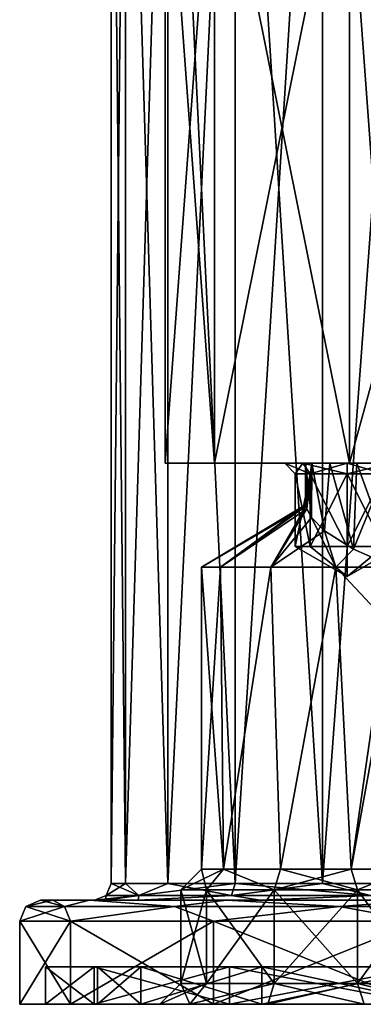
# Model space of a CAD drawing. Header units: millimetres. Extents: x -175 to 175, y 0 to 204.
# Tile 71 of 138: x 125 to 142, y 0 to 47. Entities that reach past the tile are written whole.
import ezdxf

# ---------------------------------------------------------------- set-up
doc = ezdxf.new("R2010")
doc.units = ezdxf.units.MM
doc.header["$LTSCALE"] = 65.185185
for name, color, linetype in [('306', 7, 'CONTINUOUS'), ('307', 7, 'CONTINUOUS'), ('308', 7, 'CONTINUOUS'), ('309', 7, 'CONTINUOUS'), ('310', 7, 'CONTINUOUS'), ('311', 7, 'CONTINUOUS'), ('312', 7, 'CONTINUOUS'), ('313', 7, 'CONTINUOUS'), ('314', 7, 'CONTINUOUS'), ('315', 7, 'CONTINUOUS'), ('316', 7, 'CONTINUOUS'), ('317', 7, 'CONTINUOUS'), ('318', 7, 'CONTINUOUS'), ('319', 7, 'CONTINUOUS'), ('320', 7, 'CONTINUOUS'), ('321', 7, 'CONTINUOUS'), ('322', 7, 'CONTINUOUS'), ('323', 7, 'CONTINUOUS'), ('324', 7, 'CONTINUOUS'), ('340', 7, 'CONTINUOUS'), ('341', 7, 'CONTINUOUS'), ('342', 7, 'CONTINUOUS'), ('343', 7, 'CONTINUOUS'), ('344', 7, 'CONTINUOUS'), ('345', 7, 'CONTINUOUS'), ('346', 7, 'CONTINUOUS'), ('347', 7, 'CONTINUOUS'), ('348', 7, 'CONTINUOUS'), ('361', 7, 'CONTINUOUS'), ('363', 7, 'CONTINUOUS'), ('373', 7, 'CONTINUOUS'), ('374', 7, 'CONTINUOUS'), ('375', 7, 'CONTINUOUS'), ('376', 7, 'CONTINUOUS'), ('377', 7, 'CONTINUOUS'), ('378', 7, 'CONTINUOUS')]:
    doc.layers.add(name, color=color, linetype=linetype)

msp = doc.modelspace()

# ---------------------------------------------------------------- linework, layer by layer
at = {"layer": '306', "color": 7, "linetype": 'CONTINUOUS', "true_color": 0xe0f2ff}
for points in [[(132.25, 26), (167.75, 26), (150, 26, -1), (132.25, 26)], [(167.75, 26), (132.25, 26), (143, 26, 1), (167.75, 26)], [(132.25, 26), (134.628, 26, 8.875), (140.171, 26, 2.172), (132.25, 26)], [(134.628, 26, -8.875), (132.25, 26), (138.879, 26, -7.879), (134.628, 26, -8.875)], [(146.305, 26, -6.531), (132.25, 26), (146, 26, -5), (146.305, 26, -6.531)], [(132.25, 26), (146.305, 26, -6.531), (141, 26, -7), (132.25, 26)], [(146, 26, -5), (132.25, 26), (146.305, 26, -3.469), (146, 26, -5)], [(146.305, 26, -3.469), (132.25, 26), (147.171, 26, -2.172), (146.305, 26, -3.469)], [(147.171, 26, -2.172), (132.25, 26), (148.469, 26, -1.304), (147.171, 26, -2.172)], [(148.469, 26, -1.304), (132.25, 26), (150, 26, -1), (148.469, 26, -1.304)], [(143, 26, 1), (132.25, 26), (141.469, 26, 1.304), (143, 26, 1)], [(141.469, 26, 1.304), (132.25, 26), (140.171, 26, 2.172), (141.469, 26, 1.304)], [(138.879, 26, -7.879), (132.25, 26), (141, 26, -7), (138.879, 26, -7.879)], [(134.628, 26, 8.875), (141.125, 26, 15.372), (143, 26, 9), (134.628, 26, 8.875)], [(140.171, 26, 2.172), (134.628, 26, 8.875), (139.305, 26, 3.469), (140.171, 26, 2.172)], [(139.305, 26, 3.469), (134.628, 26, 8.875), (139, 26, 5), (139.305, 26, 3.469)], [(139, 26, 5), (134.628, 26, 8.875), (139.305, 26, 6.531), (139, 26, 5)], [(139.305, 26, 6.531), (134.628, 26, 8.875), (140.171, 26, 7.828), (139.305, 26, 6.531)], [(140.171, 26, 7.828), (134.628, 26, 8.875), (141.469, 26, 8.696), (140.171, 26, 7.828)], [(141.469, 26, 8.696), (134.628, 26, 8.875), (143, 26, 9), (141.469, 26, 8.696)], [(141.125, 26, -15.372), (134.628, 26, -8.875), (138.879, 26, -12.121), (141.125, 26, -15.372)], [(138, 26, -10), (134.628, 26, -8.875), (138.879, 26, -7.879), (138, 26, -10)], [(134.628, 26, -8.875), (138, 26, -10), (138.879, 26, -12.121), (134.628, 26, -8.875)], [(141, 26, -13), (141.125, 26, -15.372), (138.879, 26, -12.121), (141, 26, -13)], [(158.875, 26, -15.372), (141.125, 26, -15.372), (141, 26, -13), (158.875, 26, -15.372)], [(159, 26, -13), (158.875, 26, -15.372), (141, 26, -13), (159, 26, -13)], [(146.305, 26, -6.531), (147.171, 26, -7.828), (141, 26, -7), (146.305, 26, -6.531)], [(141, 26, -7), (147.171, 26, -7.828), (143.121, 26, -7.879), (141, 26, -7)], [(143.121, 26, -12.121), (159, 26, -13), (141, 26, -13), (143.121, 26, -12.121)], [(158.875, 26, 15.372), (165.372, 26, 8.875), (141.125, 26, 15.372), (158.875, 26, 15.372)], [(141.125, 26, 15.372), (165.372, 26, 8.875), (157, 26, 9), (141.125, 26, 15.372)], [(150, 26, 17.75), (158.875, 26, 15.372), (141.125, 26, 15.372), (150, 26, 17.75)], [(143, 26, 9), (141.125, 26, 15.372), (157, 26, 9), (143, 26, 9)], [(150, 26, -17.75), (141.125, 26, -15.372), (158.875, 26, -15.372), (150, 26, -17.75)]]:
    msp.add_3dface(points, dxfattribs=at)
at = {"layer": '307', "color": 7, "linetype": 'CONTINUOUS', "true_color": 0xe0f2ff}
for points in [[(132.25, 26), (134.628, 26, -8.875), (132.25, 58.25), (132.25, 26)], [(132.25, 58.25), (134.628, 26, -8.875), (134.628, 58.25, -8.875), (132.25, 58.25)], [(134.628, 26, -8.875), (141.125, 26, -15.372), (134.628, 58.25, -8.875), (134.628, 26, -8.875)], [(134.628, 58.25, -8.875), (141.125, 26, -15.372), (141.125, 58.25, -15.372), (134.628, 58.25, -8.875)], [(141.125, 26, -15.372), (150, 26, -17.75), (141.125, 58.25, -15.372), (141.125, 26, -15.372)], [(141.125, 58.25, -15.372), (150, 26, -17.75), (150, 58.25, -17.75), (141.125, 58.25, -15.372)]]:
    msp.add_3dface(points, dxfattribs=at)
at = {"layer": '308', "color": 7, "linetype": 'CONTINUOUS', "true_color": 0xe0f2ff}
for points in [[(129.65, 72.609), (130.343, 72.609, -5.267), (129.65, 5.8), (129.65, 72.609)], [(129.65, 5.8), (130.343, 72.609, -5.267), (130.343, 5.8, -5.267), (129.65, 5.8)], [(130.343, 72.609, -5.267), (132.376, 72.609, -10.175), (130.343, 5.8, -5.267), (130.343, 72.609, -5.267)], [(130.343, 5.8, -5.267), (132.376, 72.609, -10.175), (132.376, 5.8, -10.175), (130.343, 5.8, -5.267)], [(132.376, 72.609, -10.175), (135.61, 72.609, -14.39), (132.376, 5.8, -10.175), (132.376, 72.609, -10.175)], [(132.376, 5.8, -10.175), (135.61, 72.609, -14.39), (135.61, 5.8, -14.39), (132.376, 5.8, -10.175)], [(135.61, 72.609, -14.39), (139.825, 72.609, -17.624), (135.61, 5.8, -14.39), (135.61, 72.609, -14.39)], [(135.61, 5.8, -14.39), (139.825, 72.609, -17.624), (139.825, 5.8, -17.624), (135.61, 5.8, -14.39)], [(139.825, 72.609, -17.624), (144.733, 72.609, -19.657), (139.825, 5.8, -17.624), (139.825, 72.609, -17.624)], [(139.825, 5.8, -17.624), (144.733, 72.609, -19.657), (144.733, 5.8, -19.657), (139.825, 5.8, -17.624)]]:
    msp.add_3dface(points, dxfattribs=at)
at = {"layer": '309', "color": 7, "linetype": 'CONTINUOUS', "true_color": 0xe0f2ff}
for points in [[(126.25, 5), (126.846, 5, 5.287), (128.85, 5), (126.25, 5)], [(126.846, 5, -5.287), (126.25, 5), (129.381, 5, -4.708), (126.846, 5, -5.287)], [(126.25, 5), (128.85, 5), (129.381, 5, -4.708), (126.25, 5)], [(126.846, 5, 5.287), (128.604, 5, 10.309), (130.947, 5, 9.181), (126.846, 5, 5.287)], [(128.85, 5), (126.846, 5, 5.287), (129.381, 5, 4.708), (128.85, 5)], [(129.381, 5, 4.708), (126.846, 5, 5.287), (130.947, 5, 9.181), (129.381, 5, 4.708)], [(128.604, 5, -10.309), (126.846, 5, -5.287), (130.947, 5, -9.181), (128.604, 5, -10.309)], [(130.947, 5, -9.181), (126.846, 5, -5.287), (129.381, 5, -4.708), (130.947, 5, -9.181)], [(128.604, 5, 10.309), (135.195, 5, 18.571), (136.818, 5, 16.539), (128.604, 5, 10.309)], [(130.947, 5, 9.181), (128.604, 5, 10.309), (136.818, 5, 16.539), (130.947, 5, 9.181)], [(135.195, 5, -18.571), (128.604, 5, -10.309), (136.817, 5, -16.539), (135.195, 5, -18.571)], [(136.817, 5, -16.539), (128.604, 5, -10.309), (130.947, 5, -9.181), (136.817, 5, -16.539)], [(135.195, 5, 18.571), (144.717, 5, 23.155), (145.295, 5, 20.62), (135.195, 5, 18.571)], [(136.818, 5, 16.539), (135.195, 5, 18.571), (145.295, 5, 20.62), (136.818, 5, 16.539)], [(144.717, 5, -23.155), (135.195, 5, -18.571), (155.283, 5, -23.155), (144.717, 5, -23.155)], [(155.283, 5, -23.155), (135.195, 5, -18.571), (145.295, 5, -20.62), (155.283, 5, -23.155)], [(145.295, 5, -20.62), (135.195, 5, -18.571), (136.817, 5, -16.539), (145.295, 5, -20.62)]]:
    msp.add_3dface(points, dxfattribs=at)
at = {"layer": '310', "color": 7, "linetype": 'CONTINUOUS', "true_color": 0xe0f2ff}
for points in [[(125.25, 0), (125.25, 4), (127.701, 4, -10.739), (125.25, 0)], [(127.701, 0, -10.739), (125.25, 0), (127.701, 4, -10.739), (127.701, 0, -10.739)], [(134.569, 0, -19.35), (127.701, 0, -10.739), (134.569, 4, -19.35), (134.569, 0, -19.35)], [(134.569, 4, -19.35), (127.701, 0, -10.739), (127.701, 4, -10.739), (134.569, 4, -19.35)], [(144.493, 0, -24.129), (134.569, 0, -19.35), (144.493, 4, -24.129), (144.493, 0, -24.129)], [(144.493, 4, -24.129), (134.569, 0, -19.35), (134.569, 4, -19.35), (144.493, 4, -24.129)]]:
    msp.add_3dface(points, dxfattribs=at)
at = {"layer": '311', "color": 7, "linetype": 'CONTINUOUS', "true_color": 0xe0f2ff}
for points in [[(125.25, 0), (127.701, 0, -10.739), (126.5, 0), (125.25, 0)], [(127.701, 0, 10.739), (125.25, 0), (126.5, 0), (127.701, 0, 10.739)], [(126.5, 0), (127.701, 0, -10.739), (128.827, 0, -10.196), (126.5, 0)], [(128.827, 0, 10.196), (127.701, 0, 10.739), (126.5, 0), (128.827, 0, 10.196)], [(127.701, 0, -10.739), (134.569, 0, -19.35), (128.827, 0, -10.196), (127.701, 0, -10.739)], [(134.569, 0, 19.35), (127.701, 0, 10.739), (128.827, 0, 10.196), (134.569, 0, 19.35)], [(128.827, 0, -10.196), (134.569, 0, -19.35), (135.348, 0, -18.373), (128.827, 0, -10.196)], [(135.348, 0, 18.373), (134.569, 0, 19.35), (128.827, 0, 10.196), (135.348, 0, 18.373)], [(134.569, 0, -19.35), (144.493, 0, -24.129), (135.348, 0, -18.373), (134.569, 0, -19.35)], [(144.493, 0, 24.129), (134.569, 0, 19.35), (135.348, 0, 18.373), (144.493, 0, 24.129)], [(135.348, 0, -18.373), (144.493, 0, -24.129), (144.771, 0, -22.911), (135.348, 0, -18.373)], [(144.771, 0, 22.911), (144.493, 0, 24.129), (135.348, 0, 18.373), (144.771, 0, 22.911)]]:
    msp.add_3dface(points, dxfattribs=at)
at = {"layer": '312', "color": 7, "linetype": 'CONTINUOUS', "true_color": 0xe0f2ff}
for points in [[(126.5, 0), (128.827, 0, -10.196), (126.5, 1.8), (126.5, 0)], [(126.5, 1.8), (128.827, 0, -10.196), (128.827, 1.8, -10.196), (126.5, 1.8)], [(128.827, 0, -10.196), (135.348, 0, -18.373), (128.827, 1.8, -10.196), (128.827, 0, -10.196)], [(128.827, 1.8, -10.196), (135.348, 0, -18.373), (135.348, 1.8, -18.373), (128.827, 1.8, -10.196)], [(135.348, 0, -18.373), (144.771, 0, -22.911), (135.348, 1.8, -18.373), (135.348, 0, -18.373)], [(135.348, 1.8, -18.373), (144.771, 0, -22.911), (144.771, 1.8, -22.911), (135.348, 1.8, -18.373)]]:
    msp.add_3dface(points, dxfattribs=at)
at = {"layer": '313', "color": 7, "linetype": 'CONTINUOUS', "true_color": 0xe0f2ff}
for points in [[(126.5, 1.8), (128.827, 1.8, -10.196), (128.827, 1.8, 10.196), (126.5, 1.8)], [(128.827, 1.8, -10.196), (135.348, 1.8, -18.373), (131.08, 1.8, -9.111), (128.827, 1.8, -10.196)], [(128.827, 1.8, 10.196), (128.827, 1.8, -10.196), (129, 1.8), (128.827, 1.8, 10.196)], [(129, 1.8), (128.827, 1.8, -10.196), (131.08, 1.8, -9.111), (129, 1.8)], [(135.348, 1.8, 18.373), (128.827, 1.8, 10.196), (131.08, 1.8, 9.111), (135.348, 1.8, 18.373)], [(131.08, 1.8, 9.111), (128.827, 1.8, 10.196), (129, 1.8), (131.08, 1.8, 9.111)], [(131.08, 1.8, -9.111), (135.348, 1.8, -18.373), (136.907, 1.8, -16.419), (131.08, 1.8, -9.111)], [(136.907, 1.8, 16.419), (135.348, 1.8, 18.373), (131.08, 1.8, 9.111), (136.907, 1.8, 16.419)], [(135.348, 1.8, -18.373), (144.771, 1.8, -22.911), (136.907, 1.8, -16.419), (135.348, 1.8, -18.373)], [(144.771, 1.8, 22.911), (135.348, 1.8, 18.373), (136.907, 1.8, 16.419), (144.771, 1.8, 22.911)], [(136.907, 1.8, -16.419), (144.771, 1.8, -22.911), (145.327, 1.8, -20.473), (136.907, 1.8, -16.419)], [(145.327, 1.8, 20.473), (144.771, 1.8, 22.911), (136.907, 1.8, 16.419), (145.327, 1.8, 20.473)]]:
    msp.add_3dface(points, dxfattribs=at)
at = {"layer": '314', "color": 7, "linetype": 'CONTINUOUS', "true_color": 0xe0f2ff}
for points in [[(129, 1.8), (131.08, 1.8, -9.111), (129, 0), (129, 1.8)], [(129, 0), (131.08, 1.8, -9.111), (131.08, 0, -9.111), (129, 0)], [(131.08, 1.8, -9.111), (136.907, 1.8, -16.419), (131.08, 0, -9.111), (131.08, 1.8, -9.111)], [(131.08, 0, -9.111), (136.907, 1.8, -16.419), (136.907, 0, -16.419), (131.08, 0, -9.111)], [(136.907, 1.8, -16.419), (145.327, 1.8, -20.473), (136.907, 0, -16.419), (136.907, 1.8, -16.419)], [(136.907, 0, -16.419), (145.327, 1.8, -20.473), (145.327, 0, -20.473), (136.907, 0, -16.419)]]:
    msp.add_3dface(points, dxfattribs=at)
at = {"layer": '315', "color": 7, "linetype": 'CONTINUOUS', "true_color": 0xe0f2ff}
for points in [[(129, 0), (131.08, 0, -9.111), (137.183, 0, -2.133), (129, 0)], [(131.08, 0, 9.111), (129, 0), (132, 0, 5), (131.08, 0, 9.111)], [(132, 0, 5), (129, 0), (133.432, 0, 0.592), (132, 0, 5)], [(133.432, 0, 0.592), (129, 0), (137.183, 0, -2.133), (133.432, 0, 0.592)], [(131.08, 0, -9.111), (136.907, 0, -16.419), (143.932, 0, -12.908), (131.08, 0, -9.111)], [(142.5, 0, -8.5), (131.08, 0, -9.111), (143.932, 0, -12.908), (142.5, 0, -8.5)], [(131.08, 0, -9.111), (142.5, 0, -8.5), (143.932, 0, -4.092), (131.08, 0, -9.111)], [(131.08, 0, -9.111), (143.932, 0, -4.092), (141.817, 0, -2.133), (131.08, 0, -9.111)], [(137.183, 0, -2.133), (131.08, 0, -9.111), (141.817, 0, -2.133), (137.183, 0, -2.133)], [(136.907, 0, 16.419), (131.08, 0, 9.111), (137.183, 0, 12.133), (136.907, 0, 16.419)], [(131.08, 0, 9.111), (132, 0, 5), (133.432, 0, 9.408), (131.08, 0, 9.111)], [(137.183, 0, 12.133), (131.08, 0, 9.111), (133.432, 0, 9.408), (137.183, 0, 12.133)], [(136.907, 0, -16.419), (145.327, 0, -20.473), (163.093, 0, -16.419), (136.907, 0, -16.419)], [(136.907, 0, -16.419), (163.093, 0, -16.419), (152.317, 0, -15.633), (136.907, 0, -16.419)], [(143.932, 0, -12.908), (136.907, 0, -16.419), (147.683, 0, -15.633), (143.932, 0, -12.908)], [(147.683, 0, -15.633), (136.907, 0, -16.419), (152.317, 0, -15.633), (147.683, 0, -15.633)], [(145.327, 0, 20.473), (136.907, 0, 16.419), (154.673, 0, 20.473), (145.327, 0, 20.473)], [(154.673, 0, 20.473), (136.907, 0, 16.419), (148.686, 0, 19.042), (154.673, 0, 20.473)], [(136.907, 0, 16.419), (145.75, 0, 15), (146.562, 0, 17.498), (136.907, 0, 16.419)], [(145.75, 0, 15), (136.907, 0, 16.419), (137.183, 0, 12.133), (145.75, 0, 15)], [(148.686, 0, 19.042), (136.907, 0, 16.419), (146.562, 0, 17.498), (148.686, 0, 19.042)], [(146.562, 0, 12.502), (145.75, 0, 15), (137.183, 0, 12.133), (146.562, 0, 12.502)], [(141.817, 0, 12.133), (146.562, 0, 12.502), (137.183, 0, 12.133), (141.817, 0, 12.133)]]:
    msp.add_3dface(points, dxfattribs=at)
at = {"layer": '316', "color": 7, "linetype": 'CONTINUOUS', "true_color": 0xe0f2ff}
for points in [[(134.628, 26, 8.875), (132.25, 26), (134.628, 58.25, 8.875), (134.628, 26, 8.875)], [(132.25, 26), (132.25, 58.25), (134.628, 58.25, 8.875), (132.25, 26)], [(141.125, 26, 15.372), (134.628, 26, 8.875), (141.125, 58.25, 15.372), (141.125, 26, 15.372)], [(141.125, 58.25, 15.372), (134.628, 26, 8.875), (134.628, 58.25, 8.875), (141.125, 58.25, 15.372)], [(150, 26, 17.75), (141.125, 26, 15.372), (150, 58.25, 17.75), (150, 26, 17.75)], [(150, 58.25, 17.75), (141.125, 26, 15.372), (141.125, 58.25, 15.372), (150, 58.25, 17.75)]]:
    msp.add_3dface(points, dxfattribs=at)
at = {"layer": '317', "color": 7, "linetype": 'CONTINUOUS', "true_color": 0xe0f2ff}
for points in [[(129.65, 72.609), (129.65, 5.8), (130.343, 5.8, 5.267), (129.65, 72.609)], [(129.65, 72.609), (130.343, 5.8, 5.267), (130.343, 72.609, 5.267), (129.65, 72.609)], [(130.343, 5.8, 5.267), (132.376, 5.8, 10.175), (130.343, 72.609, 5.267), (130.343, 5.8, 5.267)], [(130.343, 72.609, 5.267), (132.376, 5.8, 10.175), (132.376, 72.609, 10.175), (130.343, 72.609, 5.267)], [(132.376, 5.8, 10.175), (135.61, 5.8, 14.39), (132.376, 72.609, 10.175), (132.376, 5.8, 10.175)], [(132.376, 72.609, 10.175), (135.61, 5.8, 14.39), (135.61, 72.609, 14.39), (132.376, 72.609, 10.175)], [(135.61, 5.8, 14.39), (139.825, 5.8, 17.624), (135.61, 72.609, 14.39), (135.61, 5.8, 14.39)], [(135.61, 72.609, 14.39), (139.825, 5.8, 17.624), (139.825, 72.609, 17.624), (135.61, 72.609, 14.39)], [(139.825, 5.8, 17.624), (144.733, 5.8, 19.657), (139.825, 72.609, 17.624), (139.825, 5.8, 17.624)], [(139.825, 72.609, 17.624), (144.733, 5.8, 19.657), (144.733, 72.609, 19.657), (139.825, 72.609, 17.624)]]:
    msp.add_3dface(points, dxfattribs=at)
at = {"layer": '318', "color": 7, "linetype": 'CONTINUOUS', "true_color": 0xe0f2ff}
for points in [[(125.25, 4), (125.25, 0), (127.701, 0, 10.739), (125.25, 4)], [(125.25, 4), (127.701, 0, 10.739), (127.701, 4, 10.739), (125.25, 4)], [(127.701, 0, 10.739), (134.569, 0, 19.35), (127.701, 4, 10.739), (127.701, 0, 10.739)], [(127.701, 4, 10.739), (134.569, 0, 19.35), (134.569, 4, 19.35), (127.701, 4, 10.739)], [(134.569, 0, 19.35), (144.493, 0, 24.129), (134.569, 4, 19.35), (134.569, 0, 19.35)], [(134.569, 4, 19.35), (144.493, 0, 24.129), (144.493, 4, 24.129), (134.569, 4, 19.35)]]:
    msp.add_3dface(points, dxfattribs=at)
at = {"layer": '319', "color": 7, "linetype": 'CONTINUOUS', "true_color": 0xe0f2ff}
for points in [[(128.827, 0, 10.196), (126.5, 0), (128.827, 1.8, 10.196), (128.827, 0, 10.196)], [(126.5, 0), (126.5, 1.8), (128.827, 1.8, 10.196), (126.5, 0)], [(135.348, 0, 18.373), (128.827, 0, 10.196), (135.348, 1.8, 18.373), (135.348, 0, 18.373)], [(128.827, 0, 10.196), (128.827, 1.8, 10.196), (135.348, 1.8, 18.373), (128.827, 0, 10.196)], [(144.771, 0, 22.911), (135.348, 0, 18.373), (144.771, 1.8, 22.911), (144.771, 0, 22.911)], [(135.348, 0, 18.373), (135.348, 1.8, 18.373), (144.771, 1.8, 22.911), (135.348, 0, 18.373)]]:
    msp.add_3dface(points, dxfattribs=at)
at = {"layer": '320', "color": 7, "linetype": 'CONTINUOUS', "true_color": 0xe0f2ff}
for points in [[(131.08, 1.8, 9.111), (129, 1.8), (131.08, 0, 9.111), (131.08, 1.8, 9.111)], [(129, 1.8), (129, 0), (131.08, 0, 9.111), (129, 1.8)], [(136.907, 1.8, 16.419), (131.08, 1.8, 9.111), (136.907, 0, 16.419), (136.907, 1.8, 16.419)], [(131.08, 1.8, 9.111), (131.08, 0, 9.111), (136.907, 0, 16.419), (131.08, 1.8, 9.111)], [(145.327, 1.8, 20.473), (136.907, 1.8, 16.419), (145.327, 0, 20.473), (145.327, 1.8, 20.473)], [(136.907, 1.8, 16.419), (136.907, 0, 16.419), (145.327, 0, 20.473), (136.907, 1.8, 16.419)]]:
    msp.add_3dface(points, dxfattribs=at)
at = {"layer": '321', "color": 7, "linetype": 'CONTINUOUS', "true_color": 0xe0f2ff}
for points in [[(126.25, 5), (126.846, 5, -5.287), (125.543, 4.707), (126.25, 5)], [(126.846, 5, -5.287), (127.405, 4.707, -9.359), (125.543, 4.707), (126.846, 5, -5.287)], [(126.846, 5, -5.287), (128.604, 5, -10.309), (127.405, 4.707, -9.359), (126.846, 5, -5.287)], [(128.604, 5, -10.309), (132.706, 4.707, -17.294), (127.405, 4.707, -9.359), (128.604, 5, -10.309)], [(128.604, 5, -10.309), (135.195, 5, -18.571), (132.706, 4.707, -17.294), (128.604, 5, -10.309)], [(135.195, 5, -18.571), (140.641, 4.707, -22.595), (132.706, 4.707, -17.294), (135.195, 5, -18.571)], [(135.195, 5, -18.571), (144.717, 5, -23.155), (140.641, 4.707, -22.595), (135.195, 5, -18.571)], [(144.717, 5, -23.155), (150, 4.707, -24.457), (140.641, 4.707, -22.595), (144.717, 5, -23.155)], [(127.701, 4, -10.739), (125.25, 4), (127.405, 4.707, -9.359), (127.701, 4, -10.739)], [(127.405, 4.707, -9.359), (125.25, 4), (125.543, 4.707), (127.405, 4.707, -9.359)], [(132.706, 4.707, -17.294), (127.701, 4, -10.739), (127.405, 4.707, -9.359), (132.706, 4.707, -17.294)], [(134.569, 4, -19.35), (127.701, 4, -10.739), (132.706, 4.707, -17.294), (134.569, 4, -19.35)], [(140.641, 4.707, -22.595), (134.569, 4, -19.35), (132.706, 4.707, -17.294), (140.641, 4.707, -22.595)], [(144.493, 4, -24.129), (134.569, 4, -19.35), (140.641, 4.707, -22.595), (144.493, 4, -24.129)], [(150, 4.707, -24.457), (144.493, 4, -24.129), (140.641, 4.707, -22.595), (150, 4.707, -24.457)]]:
    msp.add_3dface(points, dxfattribs=at)
at = {"layer": '322', "color": 7, "linetype": 'CONTINUOUS', "true_color": 0xe0f2ff}
for points in [[(126.25, 5), (125.543, 4.707), (127.405, 4.707, 9.359), (126.25, 5)], [(126.846, 5, 5.287), (126.25, 5), (127.405, 4.707, 9.359), (126.846, 5, 5.287)], [(128.604, 5, 10.309), (126.846, 5, 5.287), (127.405, 4.707, 9.359), (128.604, 5, 10.309)], [(128.604, 5, 10.309), (127.405, 4.707, 9.359), (132.706, 4.707, 17.294), (128.604, 5, 10.309)], [(135.195, 5, 18.571), (128.604, 5, 10.309), (132.706, 4.707, 17.294), (135.195, 5, 18.571)], [(135.195, 5, 18.571), (132.706, 4.707, 17.294), (140.641, 4.707, 22.595), (135.195, 5, 18.571)], [(144.717, 5, 23.155), (135.195, 5, 18.571), (140.641, 4.707, 22.595), (144.717, 5, 23.155)], [(144.717, 5, 23.155), (140.641, 4.707, 22.595), (150, 4.707, 24.457), (144.717, 5, 23.155)], [(125.25, 4), (127.701, 4, 10.739), (125.543, 4.707), (125.25, 4)], [(125.543, 4.707), (127.701, 4, 10.739), (127.405, 4.707, 9.359), (125.543, 4.707)], [(127.405, 4.707, 9.359), (127.701, 4, 10.739), (132.706, 4.707, 17.294), (127.405, 4.707, 9.359)], [(127.701, 4, 10.739), (134.569, 4, 19.35), (132.706, 4.707, 17.294), (127.701, 4, 10.739)], [(132.706, 4.707, 17.294), (134.569, 4, 19.35), (140.641, 4.707, 22.595), (132.706, 4.707, 17.294)], [(134.569, 4, 19.35), (144.493, 4, 24.129), (140.641, 4.707, 22.595), (134.569, 4, 19.35)], [(140.641, 4.707, 22.595), (144.493, 4, 24.129), (150, 4.707, 24.457), (140.641, 4.707, 22.595)]]:
    msp.add_3dface(points, dxfattribs=at)
at = {"layer": '323', "color": 7, "linetype": 'CONTINUOUS', "true_color": 0xe0f2ff}
for points in [[(129.65, 5.8), (130.343, 5.8, -5.267), (129.416, 5.234), (129.65, 5.8)], [(130.343, 5.8, -5.267), (130.983, 5.234, -7.877), (129.416, 5.234), (130.343, 5.8, -5.267)], [(130.343, 5.8, -5.267), (132.376, 5.8, -10.175), (130.983, 5.234, -7.877), (130.343, 5.8, -5.267)], [(132.376, 5.8, -10.175), (135.61, 5.8, -14.39), (130.983, 5.234, -7.877), (132.376, 5.8, -10.175)], [(135.61, 5.8, -14.39), (135.445, 5.234, -14.555), (130.983, 5.234, -7.877), (135.61, 5.8, -14.39)], [(135.61, 5.8, -14.39), (139.825, 5.8, -17.624), (135.445, 5.234, -14.555), (135.61, 5.8, -14.39)], [(139.825, 5.8, -17.624), (142.123, 5.234, -19.017), (135.445, 5.234, -14.555), (139.825, 5.8, -17.624)], [(139.825, 5.8, -17.624), (144.733, 5.8, -19.657), (142.123, 5.234, -19.017), (139.825, 5.8, -17.624)], [(129.381, 5, -4.708), (128.85, 5), (130.983, 5.234, -7.877), (129.381, 5, -4.708)], [(130.983, 5.234, -7.877), (128.85, 5), (129.416, 5.234), (130.983, 5.234, -7.877)], [(130.947, 5, -9.181), (129.381, 5, -4.708), (130.983, 5.234, -7.877), (130.947, 5, -9.181)], [(136.817, 5, -16.539), (130.947, 5, -9.181), (135.445, 5.234, -14.555), (136.817, 5, -16.539)], [(135.445, 5.234, -14.555), (130.947, 5, -9.181), (130.983, 5.234, -7.877), (135.445, 5.234, -14.555)], [(142.123, 5.234, -19.017), (136.817, 5, -16.539), (135.445, 5.234, -14.555), (142.123, 5.234, -19.017)], [(145.295, 5, -20.62), (136.817, 5, -16.539), (142.123, 5.234, -19.017), (145.295, 5, -20.62)]]:
    msp.add_3dface(points, dxfattribs=at)
at = {"layer": '324', "color": 7, "linetype": 'CONTINUOUS', "true_color": 0xe0f2ff}
for points in [[(129.65, 5.8), (129.416, 5.234), (130.983, 5.234, 7.877), (129.65, 5.8)], [(130.343, 5.8, 5.267), (129.65, 5.8), (130.983, 5.234, 7.877), (130.343, 5.8, 5.267)], [(132.376, 5.8, 10.175), (130.343, 5.8, 5.267), (130.983, 5.234, 7.877), (132.376, 5.8, 10.175)], [(132.376, 5.8, 10.175), (130.983, 5.234, 7.877), (135.445, 5.234, 14.555), (132.376, 5.8, 10.175)], [(135.61, 5.8, 14.39), (132.376, 5.8, 10.175), (135.445, 5.234, 14.555), (135.61, 5.8, 14.39)], [(135.61, 5.8, 14.39), (135.445, 5.234, 14.555), (142.123, 5.234, 19.017), (135.61, 5.8, 14.39)], [(139.825, 5.8, 17.624), (135.61, 5.8, 14.39), (142.123, 5.234, 19.017), (139.825, 5.8, 17.624)], [(144.733, 5.8, 19.657), (139.825, 5.8, 17.624), (142.123, 5.234, 19.017), (144.733, 5.8, 19.657)], [(128.85, 5), (129.381, 5, 4.708), (129.416, 5.234), (128.85, 5)], [(129.381, 5, 4.708), (130.947, 5, 9.181), (130.983, 5.234, 7.877), (129.381, 5, 4.708)], [(129.416, 5.234), (129.381, 5, 4.708), (130.983, 5.234, 7.877), (129.416, 5.234)], [(130.947, 5, 9.181), (136.818, 5, 16.539), (135.445, 5.234, 14.555), (130.947, 5, 9.181)], [(130.983, 5.234, 7.877), (130.947, 5, 9.181), (135.445, 5.234, 14.555), (130.983, 5.234, 7.877)], [(135.445, 5.234, 14.555), (136.818, 5, 16.539), (142.123, 5.234, 19.017), (135.445, 5.234, 14.555)], [(136.818, 5, 16.539), (145.295, 5, 20.62), (142.123, 5.234, 19.017), (136.818, 5, 16.539)]]:
    msp.add_3dface(points, dxfattribs=at)
at = {"layer": '340', "color": 7, "linetype": 'CONTINUOUS', "true_color": 0xe0f2ff}
for points in [[(134.241, 1, 8.82), (133, 1, 5), (134.241, 5.5, 8.82), (134.241, 1, 8.82)], [(134.241, 5.5, 8.82), (133, 1, 5), (133, 5.5, 5), (134.241, 5.5, 8.82)], [(137.491, 1, 11.182), (134.241, 1, 8.82), (137.491, 5.5, 11.182), (137.491, 1, 11.182)], [(137.491, 5.5, 11.182), (134.241, 1, 8.82), (134.241, 5.5, 8.82), (137.491, 5.5, 11.182)], [(141.509, 1, 11.182), (137.491, 1, 11.182), (141.509, 5.5, 11.182), (141.509, 1, 11.182)], [(141.509, 5.5, 11.182), (137.491, 1, 11.182), (137.491, 5.5, 11.182), (141.509, 5.5, 11.182)], [(144.759, 1, 8.82), (141.509, 1, 11.182), (144.759, 5.5, 8.82), (144.759, 1, 8.82)], [(144.759, 5.5, 8.82), (141.509, 1, 11.182), (141.509, 5.5, 11.182), (144.759, 5.5, 8.82)]]:
    msp.add_3dface(points, dxfattribs=at)
at = {"layer": '341', "color": 7, "linetype": 'CONTINUOUS', "true_color": 0xe0f2ff}
for points in [[(134.241, 5.5, 8.82), (133, 5.5, 5), (135.05, 6.5, 8.233), (134.241, 5.5, 8.82)], [(135.05, 6.5, 8.233), (133, 5.5, 5), (134, 6.5, 5), (135.05, 6.5, 8.233)], [(137.491, 5.5, 11.182), (134.241, 5.5, 8.82), (135.05, 6.5, 8.233), (137.491, 5.5, 11.182)], [(137.801, 6.5, 10.231), (137.491, 5.5, 11.182), (135.05, 6.5, 8.233), (137.801, 6.5, 10.231)], [(141.509, 5.5, 11.182), (137.491, 5.5, 11.182), (141.199, 6.5, 10.231), (141.509, 5.5, 11.182)], [(141.199, 6.5, 10.231), (137.491, 5.5, 11.182), (137.801, 6.5, 10.231), (141.199, 6.5, 10.231)], [(143.95, 6.5, 8.233), (141.509, 5.5, 11.182), (141.199, 6.5, 10.231), (143.95, 6.5, 8.233)], [(144.759, 5.5, 8.82), (141.509, 5.5, 11.182), (143.95, 6.5, 8.233), (144.759, 5.5, 8.82)]]:
    msp.add_3dface(points, dxfattribs=at)
at = {"layer": '342', "color": 7, "linetype": 'CONTINUOUS', "true_color": 0xe0f2ff}
for points in [[(135.05, 6.5, 8.233), (134, 6.5, 5), (134.907, 21, 8.026), (135.05, 6.5, 8.233)], [(134.907, 21, 8.026), (134, 6.5, 5), (134, 21, 5), (134.907, 21, 8.026)], [(137.329, 21, 10.053), (135.05, 6.5, 8.233), (134.907, 21, 8.026), (137.329, 21, 10.053)], [(137.801, 6.5, 10.231), (135.05, 6.5, 8.233), (137.329, 21, 10.053), (137.801, 6.5, 10.231)], [(140.467, 21, 10.414), (137.801, 6.5, 10.231), (137.329, 21, 10.053), (140.467, 21, 10.414)], [(141.199, 6.5, 10.231), (137.801, 6.5, 10.231), (140.467, 21, 10.414), (141.199, 6.5, 10.231)], [(143.286, 21, 8.99), (141.199, 6.5, 10.231), (140.467, 21, 10.414), (143.286, 21, 8.99)], [(143.286, 18, 8.99), (141.199, 6.5, 10.231), (143.286, 21, 8.99), (143.286, 18, 8.99)], [(143.95, 6.5, 8.233), (141.199, 6.5, 10.231), (143.286, 18, 8.99), (143.95, 6.5, 8.233)]]:
    msp.add_3dface(points, dxfattribs=at)
at = {"layer": '343', "color": 7, "linetype": 'CONTINUOUS', "true_color": 0xe0f2ff}
for points in [[(139.015, 23.946, 5.347), (134, 21, 5), (139, 24.004, 5), (139.015, 23.946, 5.347)], [(139, 24.004, 5), (134, 21, 5), (134.907, 21, 1.974), (139, 24.004, 5)], [(134.907, 21, 8.026), (134, 21, 5), (139.015, 23.946, 5.347), (134.907, 21, 8.026)], [(139.015, 23.946, 4.653), (139, 24.004, 5), (134.907, 21, 1.974), (139.015, 23.946, 4.653)], [(139.061, 23.811, 5.696), (134.907, 21, 8.026), (139.015, 23.946, 5.347), (139.061, 23.811, 5.696)], [(137.329, 21, -0.053), (139.015, 23.946, 4.653), (134.907, 21, 1.974), (137.329, 21, -0.053)], [(137.329, 21, 10.053), (134.907, 21, 8.026), (139.061, 23.811, 5.696), (137.329, 21, 10.053)], [(139.061, 23.811, 4.304), (139.015, 23.946, 4.653), (137.329, 21, -0.053), (139.061, 23.811, 4.304)], [(139.293, 23.394, 6.502), (137.329, 21, 10.053), (139.061, 23.811, 5.696), (139.293, 23.394, 6.502)], [(139.293, 23.394, 3.498), (139.061, 23.811, 4.304), (137.329, 21, -0.053), (139.293, 23.394, 3.498)], [(139.908, 22.761, 7.537), (137.329, 21, 10.053), (139.293, 23.394, 6.502), (139.908, 22.761, 7.537)], [(140.467, 21, -0.414), (139.293, 23.394, 3.498), (137.329, 21, -0.053), (140.467, 21, -0.414)], [(139.908, 22.761, 2.463), (139.293, 23.394, 3.498), (140.467, 21, -0.414), (139.908, 22.761, 2.463)], [(140.467, 21, 10.414), (137.329, 21, 10.053), (139.908, 22.761, 7.537), (140.467, 21, 10.414)], [(141.307, 21.872, 8.624), (140.467, 21, 10.414), (139.908, 22.761, 7.537), (141.307, 21.872, 8.624)], [(141.307, 21.872, 1.376), (139.908, 22.761, 2.463), (140.467, 21, -0.414), (141.307, 21.872, 1.376)], [(143.286, 21, 8.99), (140.467, 21, 10.414), (141.307, 21.872, 8.624), (143.286, 21, 8.99)], [(143.286, 21, 1.01), (141.307, 21.872, 1.376), (140.467, 21, -0.414), (143.286, 21, 1.01)]]:
    msp.add_3dface(points, dxfattribs=at)
at = {"layer": '344', "color": 7, "linetype": 'CONTINUOUS', "true_color": 0xe0f2ff}
for points in [[(133.432, 0, 9.408), (132, 0, 5), (134.241, 1, 8.82), (133.432, 0, 9.408)], [(132, 0, 5), (133, 1, 5), (134.241, 1, 8.82), (132, 0, 5)], [(137.183, 0, 12.133), (133.432, 0, 9.408), (137.491, 1, 11.182), (137.183, 0, 12.133)], [(133.432, 0, 9.408), (134.241, 1, 8.82), (137.491, 1, 11.182), (133.432, 0, 9.408)], [(141.817, 0, 12.133), (137.183, 0, 12.133), (141.509, 1, 11.182), (141.817, 0, 12.133)], [(137.183, 0, 12.133), (137.491, 1, 11.182), (141.509, 1, 11.182), (137.183, 0, 12.133)], [(145.568, 0, 9.408), (141.817, 0, 12.133), (141.509, 1, 11.182), (145.568, 0, 9.408)], [(145.568, 0, 9.408), (141.509, 1, 11.182), (144.759, 1, 8.82), (145.568, 0, 9.408)]]:
    msp.add_3dface(points, dxfattribs=at)
at = {"layer": '345', "color": 7, "linetype": 'CONTINUOUS', "true_color": 0xe0f2ff}
for points in [[(133, 5.5, 5), (133, 1, 5), (134.241, 1, 1.18), (133, 5.5, 5)], [(134.241, 5.5, 1.18), (133, 5.5, 5), (134.241, 1, 1.18), (134.241, 5.5, 1.18)], [(137.491, 5.5, -1.182), (134.241, 5.5, 1.18), (137.491, 1, -1.182), (137.491, 5.5, -1.182)], [(137.491, 1, -1.182), (134.241, 5.5, 1.18), (134.241, 1, 1.18), (137.491, 1, -1.182)], [(141.509, 5.5, -1.182), (137.491, 5.5, -1.182), (141.509, 1, -1.182), (141.509, 5.5, -1.182)], [(141.509, 1, -1.182), (137.491, 5.5, -1.182), (137.491, 1, -1.182), (141.509, 1, -1.182)], [(144.759, 5.5, 1.18), (141.509, 5.5, -1.182), (144.759, 1, 1.18), (144.759, 5.5, 1.18)], [(144.759, 1, 1.18), (141.509, 5.5, -1.182), (141.509, 1, -1.182), (144.759, 1, 1.18)]]:
    msp.add_3dface(points, dxfattribs=at)
at = {"layer": '346', "color": 7, "linetype": 'CONTINUOUS', "true_color": 0xe0f2ff}
for points in [[(134, 6.5, 5), (133, 5.5, 5), (134.241, 5.5, 1.18), (134, 6.5, 5)], [(134, 6.5, 5), (134.241, 5.5, 1.18), (135.05, 6.5, 1.767), (134, 6.5, 5)], [(134.241, 5.5, 1.18), (137.491, 5.5, -1.182), (135.05, 6.5, 1.767), (134.241, 5.5, 1.18)], [(135.05, 6.5, 1.767), (137.491, 5.5, -1.182), (137.801, 6.5, -0.231), (135.05, 6.5, 1.767)], [(137.491, 5.5, -1.182), (141.509, 5.5, -1.182), (137.801, 6.5, -0.231), (137.491, 5.5, -1.182)], [(137.801, 6.5, -0.231), (141.509, 5.5, -1.182), (141.199, 6.5, -0.231), (137.801, 6.5, -0.231)], [(141.199, 6.5, -0.231), (141.509, 5.5, -1.182), (143.95, 6.5, 1.767), (141.199, 6.5, -0.231)], [(141.509, 5.5, -1.182), (144.759, 5.5, 1.18), (143.95, 6.5, 1.767), (141.509, 5.5, -1.182)]]:
    msp.add_3dface(points, dxfattribs=at)
at = {"layer": '347', "color": 7, "linetype": 'CONTINUOUS', "true_color": 0xe0f2ff}
for points in [[(134, 21, 5), (134, 6.5, 5), (135.05, 6.5, 1.767), (134, 21, 5)], [(134.907, 21, 1.974), (134, 21, 5), (135.05, 6.5, 1.767), (134.907, 21, 1.974)], [(137.329, 21, -0.053), (134.907, 21, 1.974), (135.05, 6.5, 1.767), (137.329, 21, -0.053)], [(137.329, 21, -0.053), (135.05, 6.5, 1.767), (137.801, 6.5, -0.231), (137.329, 21, -0.053)], [(140.467, 21, -0.414), (137.329, 21, -0.053), (137.801, 6.5, -0.231), (140.467, 21, -0.414)], [(140.467, 21, -0.414), (137.801, 6.5, -0.231), (141.199, 6.5, -0.231), (140.467, 21, -0.414)], [(143.286, 21, 1.01), (140.467, 21, -0.414), (143.286, 18, 1.01), (143.286, 21, 1.01)], [(140.467, 21, -0.414), (141.199, 6.5, -0.231), (143.286, 18, 1.01), (140.467, 21, -0.414)], [(141.199, 6.5, -0.231), (143.95, 6.5, 1.767), (143.286, 18, 1.01), (141.199, 6.5, -0.231)]]:
    msp.add_3dface(points, dxfattribs=at)
at = {"layer": '348', "color": 7, "linetype": 'CONTINUOUS', "true_color": 0xe0f2ff}
for points in [[(132, 0, 5), (133.432, 0, 0.592), (133, 1, 5), (132, 0, 5)], [(133, 1, 5), (133.432, 0, 0.592), (134.241, 1, 1.18), (133, 1, 5)], [(133.432, 0, 0.592), (137.183, 0, -2.133), (137.491, 1, -1.182), (133.432, 0, 0.592)], [(133.432, 0, 0.592), (137.491, 1, -1.182), (134.241, 1, 1.18), (133.432, 0, 0.592)], [(137.183, 0, -2.133), (141.817, 0, -2.133), (137.491, 1, -1.182), (137.183, 0, -2.133)], [(141.817, 0, -2.133), (141.509, 1, -1.182), (137.491, 1, -1.182), (141.817, 0, -2.133)], [(141.817, 0, -2.133), (145.568, 0, 0.592), (141.509, 1, -1.182), (141.817, 0, -2.133)], [(145.568, 0, 0.592), (144.759, 1, 1.18), (141.509, 1, -1.182), (145.568, 0, 0.592)]]:
    msp.add_3dface(points, dxfattribs=at)
at = {"layer": '361', "color": 7, "linetype": 'CONTINUOUS', "true_color": 0xe0f2ff}
for points in [[(139, 26, 5), (139.305, 26, 6.531), (139, 24.004, 5), (139, 26, 5)], [(139.305, 26, 6.531), (139.015, 23.946, 5.347), (139, 24.004, 5), (139.305, 26, 6.531)], [(139.305, 26, 6.531), (139.061, 23.811, 5.696), (139.015, 23.946, 5.347), (139.305, 26, 6.531)], [(139.305, 26, 6.531), (139.293, 23.394, 6.502), (139.061, 23.811, 5.696), (139.305, 26, 6.531)], [(139.305, 26, 6.531), (139.908, 22.761, 7.537), (139.293, 23.394, 6.502), (139.305, 26, 6.531)], [(139.305, 26, 6.531), (140.171, 26, 7.828), (139.908, 22.761, 7.537), (139.305, 26, 6.531)], [(140.171, 26, 7.828), (141.307, 21.872, 8.624), (139.908, 22.761, 7.537), (140.171, 26, 7.828)], [(140.171, 26, 7.828), (141.469, 26, 8.696), (141.307, 21.872, 8.624), (140.171, 26, 7.828)], [(141.469, 26, 8.696), (143, 26, 9), (141.307, 21.872, 8.624), (141.469, 26, 8.696)], [(143, 26, 9), (143.286, 21, 8.99), (141.307, 21.872, 8.624), (143, 26, 9)]]:
    msp.add_3dface(points, dxfattribs=at)
at = {"layer": '363', "color": 7, "linetype": 'CONTINUOUS', "true_color": 0xe0f2ff}
for points in [[(139.305, 26, 3.469), (139, 26, 5), (139.293, 23.394, 3.498), (139.305, 26, 3.469)], [(139, 26, 5), (139, 24.004, 5), (139.015, 23.946, 4.653), (139, 26, 5)], [(139, 26, 5), (139.015, 23.946, 4.653), (139.061, 23.811, 4.304), (139, 26, 5)], [(139, 26, 5), (139.061, 23.811, 4.304), (139.293, 23.394, 3.498), (139, 26, 5)], [(139.305, 26, 3.469), (139.293, 23.394, 3.498), (139.908, 22.761, 2.463), (139.305, 26, 3.469)], [(140.171, 26, 2.172), (139.305, 26, 3.469), (139.908, 22.761, 2.463), (140.171, 26, 2.172)], [(140.171, 26, 2.172), (139.908, 22.761, 2.463), (141.307, 21.872, 1.376), (140.171, 26, 2.172)], [(141.469, 26, 1.304), (140.171, 26, 2.172), (141.307, 21.872, 1.376), (141.469, 26, 1.304)], [(141.469, 26, 1.304), (141.307, 21.872, 1.376), (143.286, 21, 1.01), (141.469, 26, 1.304)], [(143, 26, 1), (141.469, 26, 1.304), (143.286, 21, 1.01), (143, 26, 1)]]:
    msp.add_3dface(points, dxfattribs=at)
at = {"layer": '373', "color": 7, "linetype": 'CONTINUOUS', "true_color": 0xe0f2ff}
for points in [[(138, 26, -10), (138.879, 26, -7.879), (138.5, 25.5, -10), (138, 26, -10)], [(138.5, 25.5, -10), (138.879, 26, -7.879), (139.232, 25.5, -8.232), (138.5, 25.5, -10)], [(138.879, 26, -7.879), (141, 26, -7), (139.232, 25.5, -8.232), (138.879, 26, -7.879)], [(139.232, 25.5, -8.232), (141, 26, -7), (141, 25.5, -7.5), (139.232, 25.5, -8.232)], [(141, 26, -7), (143.121, 26, -7.879), (141, 25.5, -7.5), (141, 26, -7)], [(141, 25.5, -7.5), (143.121, 26, -7.879), (142.768, 25.5, -8.232), (141, 25.5, -7.5)]]:
    msp.add_3dface(points, dxfattribs=at)
at = {"layer": '374', "color": 7, "linetype": 'CONTINUOUS', "true_color": 0xe0f2ff}
for points in [[(138.5, 25.5, -10), (139.232, 25.5, -8.232), (138.5, 22, -10), (138.5, 25.5, -10)], [(138.5, 22, -10), (139.232, 25.5, -8.232), (139.232, 22, -8.232), (138.5, 22, -10)], [(139.232, 25.5, -8.232), (141, 25.5, -7.5), (139.232, 22, -8.232), (139.232, 25.5, -8.232)], [(139.232, 22, -8.232), (141, 25.5, -7.5), (141, 22, -7.5), (139.232, 22, -8.232)], [(141, 25.5, -7.5), (142.768, 25.5, -8.232), (141, 22, -7.5), (141, 25.5, -7.5)], [(141, 22, -7.5), (142.768, 25.5, -8.232), (142.768, 22, -8.232), (141, 22, -7.5)]]:
    msp.add_3dface(points, dxfattribs=at)
at = {"layer": '375', "color": 7, "linetype": 'CONTINUOUS', "true_color": 0xe0f2ff}
for points in [[(138.5, 22, -10), (139.232, 22, -8.232), (141, 20.557, -10), (138.5, 22, -10)], [(139.232, 22, -8.232), (141, 22, -7.5), (141, 20.557, -10), (139.232, 22, -8.232)], [(141, 22, -7.5), (142.768, 22, -8.232), (141, 20.557, -10), (141, 22, -7.5)], [(142.768, 22, -8.232), (143.5, 22, -10), (141, 20.557, -10), (142.768, 22, -8.232)]]:
    msp.add_3dface(points, dxfattribs=at)
at = {"layer": '376', "color": 7, "linetype": 'CONTINUOUS', "true_color": 0xe0f2ff}
for points in [[(138.879, 26, -12.121), (138, 26, -10), (139.232, 25.5, -11.768), (138.879, 26, -12.121)], [(138, 26, -10), (138.5, 25.5, -10), (139.232, 25.5, -11.768), (138, 26, -10)], [(141, 26, -13), (138.879, 26, -12.121), (141, 25.5, -12.5), (141, 26, -13)], [(141, 25.5, -12.5), (138.879, 26, -12.121), (139.232, 25.5, -11.768), (141, 25.5, -12.5)], [(143.121, 26, -12.121), (141, 26, -13), (142.768, 25.5, -11.768), (143.121, 26, -12.121)], [(142.768, 25.5, -11.768), (141, 26, -13), (141, 25.5, -12.5), (142.768, 25.5, -11.768)]]:
    msp.add_3dface(points, dxfattribs=at)
at = {"layer": '377', "color": 7, "linetype": 'CONTINUOUS', "true_color": 0xe0f2ff}
for points in [[(138.5, 25.5, -10), (138.5, 22, -10), (139.232, 22, -11.768), (138.5, 25.5, -10)], [(139.232, 25.5, -11.768), (138.5, 25.5, -10), (139.232, 22, -11.768), (139.232, 25.5, -11.768)], [(141, 25.5, -12.5), (139.232, 25.5, -11.768), (141, 22, -12.5), (141, 25.5, -12.5)], [(141, 22, -12.5), (139.232, 25.5, -11.768), (139.232, 22, -11.768), (141, 22, -12.5)], [(142.768, 25.5, -11.768), (141, 25.5, -12.5), (142.768, 22, -11.768), (142.768, 25.5, -11.768)], [(142.768, 22, -11.768), (141, 25.5, -12.5), (141, 22, -12.5), (142.768, 22, -11.768)]]:
    msp.add_3dface(points, dxfattribs=at)
at = {"layer": '378', "color": 7, "linetype": 'CONTINUOUS', "true_color": 0xe0f2ff}
for points in [[(138.5, 22, -10), (141, 20.557, -10), (139.232, 22, -11.768), (138.5, 22, -10)], [(141, 20.557, -10), (141, 22, -12.5), (139.232, 22, -11.768), (141, 20.557, -10)], [(141, 20.557, -10), (143.5, 22, -10), (142.768, 22, -11.768), (141, 20.557, -10)], [(141, 20.557, -10), (142.768, 22, -11.768), (141, 22, -12.5), (141, 20.557, -10)]]:
    msp.add_3dface(points, dxfattribs=at)

doc.saveas('drawing.dxf')
